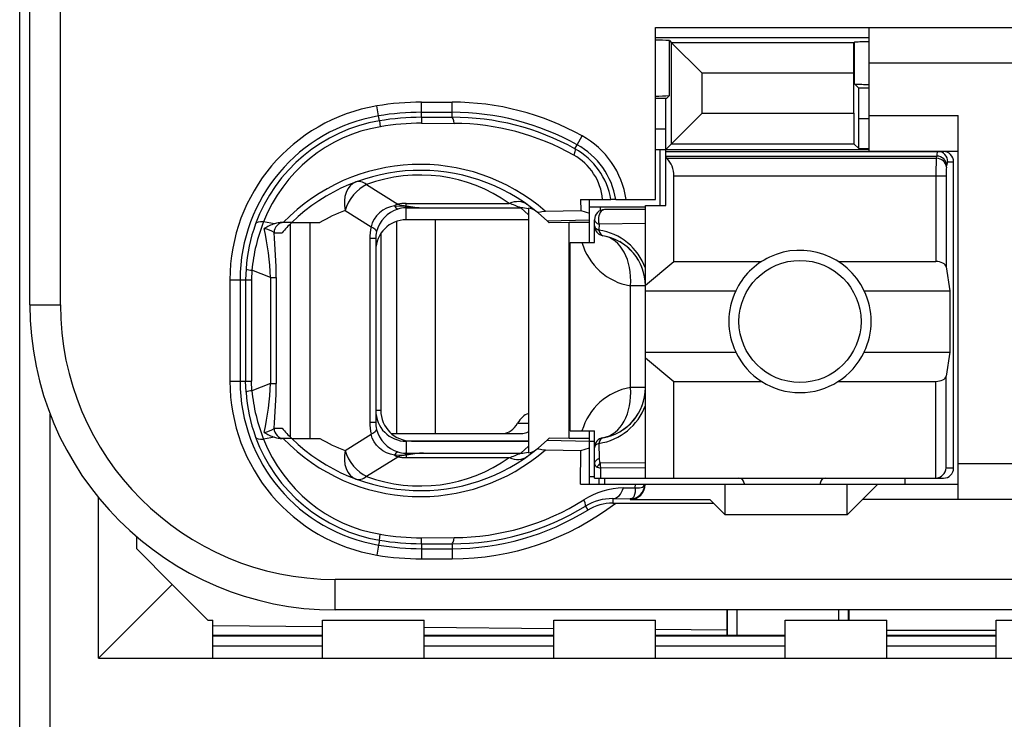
# Model space of a CAD drawing. Extents: x 0 to 188, y 0 to 176.
# Tile 18 of 35: x 0.5 to 10.18, y 103.08 to 109.95. Entities that reach past the tile are written whole.
import ezdxf

# ---------------------------------------------------------------- set-up
doc = ezdxf.new("R2010")
doc.units = 0
doc.header["$LTSCALE"] = 11.433915
doc.header["$MEASUREMENT"] = 0
doc.layers.get('0').update_dxf_attribs({"linetype": 'CONTINUOUS'})

msp = doc.modelspace()

# ---------------------------------------------------------------- linework, layer by layer
at = {"color": 7, "linetype": 'CONTINUOUS'}
for p, q in [((0.5001, 19.7018), (0.5001, 140.1005)), ((0.6001, 107.1519), (0.6001, 123.9519)), ((0.9001, 107.1519), (0.9001, 112.6606)), ((6.7502, 108.1868), (6.7502, 109.877)), ((6.7502, 109.877), (11.8, 109.877)), ((8.85, 108.6619), (8.85, 109.877)), ((6.7502, 109.7771), (8.85, 109.7771)), ((6.8867, 109.2069), (6.8867, 109.7471)), ((6.8867, 109.7471), (6.9073, 109.7261)), ((6.9073, 108.7343), (6.9073, 109.7261)), ((6.9073, 109.7261), (7.2078, 109.426)), ((8.7012, 109.7261), (6.9073, 109.7261)), ((8.7009, 109.426), (8.7012, 109.7261)), ((8.7029, 109.7282), (8.7012, 109.7261)), ((8.705, 109.7302), (8.7029, 109.7282)), ((8.705, 109.322), (8.705, 109.7302)), ((11.8, 109.527), (8.85, 109.527)), ((7.2078, 109.0347), (7.2078, 109.426)), ((8.7009, 109.426), (7.2078, 109.426)), ((8.7009, 109.0347), (8.7009, 109.426)), ((8.7487, 109.2782), (8.705, 109.322)), ((8.7501, 108.9782), (8.7487, 109.2782)), ((8.85, 109.2782), (8.7487, 109.2782)), ((6.8567, 109.177), (6.7502, 109.177)), ((6.8501, 108.8769), (6.8515, 109.1766)), ((6.8567, 109.177), (6.8867, 109.2069)), ((4.0279, 109.0071), (4.0114, 109.1056)), ((4.4503, 108.9937), (4.4503, 109.1425)), ((4.4503, 109.1425), (4.75, 109.1425)), ((4.75, 108.994), (4.75, 109.1425)), ((4.0362, 108.9589), (4.0279, 109.0071)), ((4.4503, 109.0426), (4.75, 109.0426)), ((4.4503, 108.9937), (4.75, 108.994)), ((4.4503, 108.9933), (4.451, 108.9351)), ((6.8501, 108.6771), (7.2078, 109.0347)), ((7.2078, 109.0347), (8.7009, 109.0347)), ((8.7009, 109.0347), (8.7012, 108.7343)), ((8.85, 109.0119), (9.7251, 109.0119)), ((9.7251, 105.2368), (9.7251, 109.0119)), ((4.0362, 108.9585), (4.0451, 108.901)), ((4.451, 108.9351), (4.7707, 108.9341)), ((8.7501, 108.6853), (8.7501, 108.9782)), ((8.85, 108.9782), (8.7501, 108.9782)), ((5.9792, 108.7243), (6.0278, 108.8118)), ((6.8501, 108.8769), (6.7502, 108.8769)), ((6.8501, 108.1269), (6.8501, 108.8769)), ((5.9575, 108.6847), (5.9792, 108.7243)), ((6.9073, 108.7343), (8.7012, 108.7343)), ((8.7501, 108.6853), (8.7012, 108.7343)), ((6.7502, 108.6771), (8.85, 108.6771)), ((6.795, 108.1269), (6.795, 108.6771)), ((6.8501, 108.6571), (9.58, 108.6571)), ((6.8501, 108.6127), (9.5143, 108.6127)), ((6.8601, 108.5906), (6.8501, 108.5989)), ((8.7501, 108.6853), (8.85, 108.6853)), ((8.85, 108.6619), (9.7251, 108.6619)), ((9.5108, 108.5906), (9.5143, 108.6127)), ((6.8601, 108.5906), (9.5108, 108.5906)), ((9.6104, 108.5038), (9.6138, 108.5262)), ((9.6238, 108.5569), (9.6803, 108.5569)), ((9.6803, 105.5468), (9.6803, 108.5569)), ((6.9301, 107.5757), (6.9301, 108.4173)), ((6.9301, 108.4173), (9.6059, 108.4173)), ((9.5063, 108.4173), (9.5063, 107.5757)), ((9.6059, 108.4173), (9.6059, 107.523)), ((3.9101, 108.3315), (4.2157, 108.1407)), ((4.144, 108.1148), (4.1051, 108.1)), ((4.185, 108.1245), (4.144, 108.1148)), ((4.185, 108.1245), (4.2911, 108.12)), ((4.2911, 108.12), (4.3001, 108.1234)), ((4.2911, 108.12), (4.2911, 108.1045)), ((4.3052, 108.1179), (4.2911, 108.12)), ((4.3001, 108.1234), (4.3001, 108.1476)), ((4.3001, 108.1476), (5.3122, 108.1476)), ((4.3052, 108.1179), (4.3004, 108.1048)), ((6.014, 108.1868), (6.0151, 108.0776)), ((6.014, 108.1868), (6.312, 108.1868)), ((6.0995, 108.1121), (6.6503, 108.1121)), ((6.1001, 107.762), (6.1001, 108.1868)), ((6.2045, 108.1121), (6.2045, 108.0759)), ((6.3127, 108.1868), (6.3138, 108.1868)), ((6.3599, 108.1868), (6.3141, 108.1868)), ((6.3602, 108.1868), (6.7502, 108.1868)), ((6.6503, 105.4469), (6.6503, 108.1269)), ((6.6503, 108.1269), (6.8501, 108.1269)), ((3.6979, 108.0769), (3.9552, 107.9164)), ((4.0069, 108.0256), (3.9838, 107.9918)), ((4.0355, 108.0549), (4.0069, 108.0256)), ((4.0686, 108.08), (4.0355, 108.0549)), ((4.1051, 108.1), (4.0686, 108.08)), ((4.3001, 108.1045), (4.2911, 108.1045)), ((4.3001, 107.987), (4.3001, 108.1045)), ((4.3001, 108.1045), (4.4699, 108.1031)), ((4.4699, 108.1031), (5.4256, 108.1031)), ((5.5, 108.0342), (5.4256, 108.1031)), ((5.5, 108.1011), (5.5, 105.695)), ((5.5989, 108.0508), (5.6837, 107.9749)), ((5.6671, 108.0697), (6.0151, 108.0776)), ((6.0151, 108.0776), (6.1001, 108.0528)), ((6.6503, 108.0869), (6.25, 108.0869)), ((3.0044, 107.947), (2.8983, 107.9674)), ((3.1739, 107.9595), (3.0809, 107.9595)), ((3.1618, 105.849), (3.1618, 107.9474)), ((3.1742, 107.9595), (3.4519, 107.9595)), ((3.3561, 105.8369), (3.3561, 107.9595)), ((3.9663, 107.955), (3.9552, 107.9164)), ((3.9838, 107.9918), (3.9663, 107.955)), ((4.2036, 107.9708), (4.2036, 105.8869)), ((5.5, 107.987), (4.3001, 107.987)), ((4.5854, 107.987), (4.5854, 105.8869)), ((5.6837, 107.9749), (6.1001, 107.9843)), ((5.6837, 107.9749), (5.7002, 107.9595)), ((5.7005, 107.9591), (5.7046, 107.955)), ((5.9, 107.9595), (5.7046, 107.955)), ((5.9, 105.8369), (5.9, 107.9595)), ((6.1001, 107.9595), (5.9, 107.9595)), ((6.1501, 107.762), (6.1501, 107.987)), ((6.1949, 107.9426), (6.1942, 107.8854)), ((6.6503, 107.9488), (6.1949, 107.9426)), ((3.0006, 107.8596), (3.0788, 107.8596)), ((4.05, 107.8523), (4.05, 106.1119)), ((3.9415, 107.801), (3.9415, 105.9954)), ((4, 107.801), (3.9415, 107.801)), ((4, 107.801), (4, 105.9954)), ((5.9103, 105.912), (5.9103, 107.762)), ((5.9103, 107.762), (6.1501, 107.762)), ((6.6503, 107.3445), (6.9301, 107.5757)), ((6.9301, 107.5757), (7.792, 107.5757)), ((8.5482, 107.5757), (9.5063, 107.5757)), ((2.725, 107.5033), (2.7212, 107.3969)), ((2.7829, 107.4899), (2.7798, 107.3969)), ((2.9658, 107.4179), (2.7829, 107.4899)), ((9.6059, 107.523), (9.6417, 107.287)), ((2.5669, 107.3969), (2.5669, 106.3995)), ((2.5669, 107.3969), (2.7798, 107.3969)), ((2.6671, 107.3969), (2.6671, 106.3995)), ((2.7212, 107.3969), (2.7212, 106.3995)), ((2.7798, 107.3969), (2.7798, 106.3995)), ((2.9658, 107.4179), (2.9658, 106.3785)), ((2.9658, 107.4179), (3.0213, 107.4179)), ((3.0213, 107.4179), (3.0213, 106.3785)), ((6.5036, 106.3368), (6.5036, 107.3369)), ((6.6503, 107.3369), (6.5036, 107.3369)), ((6.6503, 107.287), (7.5381, 107.287)), ((8.8021, 107.287), (9.6417, 107.287)), ((9.6417, 107.287), (9.6417, 106.6868)), ((0.6001, 107.1519), (0.9001, 107.1519)), ((6.6503, 106.6868), (7.5381, 106.6868)), ((8.8021, 106.6868), (9.6417, 106.6868)), ((9.6417, 106.6868), (9.6059, 106.4508)), ((6.6503, 106.6293), (6.9301, 106.3981)), ((2.5669, 106.3995), (2.7798, 106.3995)), ((2.725, 106.2931), (2.7212, 106.3995)), ((2.7829, 106.3065), (2.7798, 106.3995)), ((2.9658, 106.3785), (2.7829, 106.3065)), ((2.9658, 106.3785), (3.0213, 106.3785)), ((6.9301, 105.4469), (6.9301, 106.3981)), ((6.9301, 106.3981), (7.792, 106.3981)), ((8.5482, 106.3981), (9.5063, 106.3981)), ((9.5063, 105.4469), (9.5063, 106.3981)), ((9.6059, 105.5468), (9.6059, 106.4508)), ((6.6503, 106.3368), (6.5036, 106.3368)), ((4.05, 106.1119), (4, 106.1119)), ((0.8002, 100.229), (0.8002, 106.075)), ((4, 105.9954), (3.9415, 105.9954)), ((5.3942, 105.9868), (5.5, 105.9868)), ((3.0006, 105.9368), (3.0788, 105.9368)), ((4.1516, 105.8869), (5.4459, 105.8869)), ((5.9103, 105.912), (6.1501, 105.912)), ((6.1001, 105.387), (6.1001, 105.912)), ((6.1501, 105.4469), (6.1501, 105.912)), ((3.0044, 105.849), (2.8983, 105.829)), ((3.1739, 105.8369), (3.0809, 105.8369)), ((3.1742, 105.8369), (3.4519, 105.8369)), ((3.6979, 105.7191), (3.9552, 105.88)), ((3.9663, 105.8414), (3.9552, 105.88)), ((3.9838, 105.8046), (3.9663, 105.8414)), ((4.0069, 105.7708), (3.9838, 105.8046)), ((4.3001, 105.8094), (4.3001, 105.6919)), ((5.5, 105.8094), (4.3001, 105.8094)), ((4.35, 105.8118), (5.5, 105.8118)), ((5.5989, 105.7456), (5.6837, 105.8211)), ((5.6837, 105.8211), (5.7002, 105.8369)), ((5.6837, 105.8211), (6.1001, 105.8121)), ((5.7005, 105.8373), (5.7043, 105.8407)), ((5.9, 105.8369), (5.7046, 105.8411)), ((6.1001, 105.8369), (5.9, 105.8369)), ((6.1001, 105.8118), (6.1501, 105.8118)), ((6.1942, 105.7884), (6.1966, 105.6385)), ((4.0355, 105.7415), (4.0069, 105.7708)), ((4.0686, 105.7164), (4.0355, 105.7415)), ((4.1051, 105.6964), (4.0686, 105.7164)), ((4.144, 105.6816), (4.1051, 105.6964)), ((4.2911, 105.6764), (4.2911, 105.6919)), ((4.3001, 105.6919), (4.2911, 105.6919)), ((4.3001, 105.6919), (4.4699, 105.6933)), ((4.3052, 105.6785), (4.3004, 105.6916)), ((4.4699, 105.6933), (5.4256, 105.6933)), ((5.5, 105.7622), (5.4256, 105.6933)), ((5.6671, 105.7267), (6.0151, 105.7188)), ((6.0119, 105.387), (6.0151, 105.7188)), ((6.0151, 105.7188), (6.1001, 105.7436)), ((3.9101, 105.4649), (4.2157, 105.6557)), ((4.185, 105.6719), (4.144, 105.6816)), ((4.185, 105.6719), (4.2911, 105.6764)), ((4.3052, 105.6785), (4.2911, 105.6764)), ((4.2911, 105.6764), (4.3001, 105.673)), ((4.3001, 105.673), (4.3001, 105.6488)), ((4.3001, 105.6488), (5.3122, 105.6488)), ((6.6503, 105.5982), (6.2056, 105.593)), ((6.1763, 105.5562), (6.2121, 105.5444)), ((6.6503, 105.5486), (6.2121, 105.5444)), ((6.2135, 105.4469), (6.2121, 105.5444)), ((9.6059, 105.5468), (9.6803, 105.5468)), ((11.8, 105.5868), (9.7251, 105.5868)), ((6.1001, 105.4618), (6.1501, 105.4618)), ((6.1504, 105.4469), (9.58, 105.4469)), ((6.1953, 105.387), (6.1953, 105.4469)), ((6.25, 105.4469), (6.25, 105.387)), ((9.2, 105.4469), (9.2, 105.387)), ((6.0119, 105.387), (9.7251, 105.387)), ((6.4361, 105.3512), (6.5511, 105.3529)), ((6.5501, 105.3091), (6.5449, 105.2847)), ((6.5515, 105.3302), (6.5501, 105.3091)), ((6.5511, 105.3529), (6.5518, 105.387)), ((6.5511, 105.3529), (6.5515, 105.3302)), ((6.5511, 105.3529), (6.5918, 105.3529)), ((6.5918, 105.3529), (6.6083, 105.3556)), ((6.6083, 105.3556), (6.6217, 105.3598)), ((6.6217, 105.3598), (6.6324, 105.3657)), ((6.6324, 105.3657), (6.6396, 105.3732)), ((6.6396, 105.3732), (6.6438, 105.3867)), ((7.4351, 105.0869), (7.4351, 105.387)), ((7.6201, 105.397), (7.6201, 105.387)), ((8.3701, 105.397), (8.3701, 105.387)), ((8.6351, 105.0869), (8.6351, 105.387)), ((8.9351, 105.387), (8.7852, 105.2368)), ((1.2753, 103.6768), (1.2753, 105.2561)), ((6.3306, 105.2454), (6.3306, 105.202)), ((6.3306, 105.2454), (6.5001, 105.2434)), ((6.5091, 105.2444), (6.5001, 105.2434)), ((6.5001, 105.2434), (6.5001, 105.2368)), ((6.5001, 105.2368), (7.2853, 105.2368)), ((6.5246, 105.2516), (6.5091, 105.2444)), ((6.5363, 105.265), (6.5246, 105.2516)), ((6.5449, 105.2847), (6.5363, 105.265)), ((7.32, 105.202), (7.2853, 105.2368)), ((8.6351, 105.0869), (8.7852, 105.2368)), ((11.8, 105.2368), (8.7852, 105.2368)), ((6.0609, 105.172), (6.0847, 105.1338)), ((6.3306, 105.202), (7.32, 105.202)), ((7.32, 105.202), (7.4351, 105.0869)), ((8.6351, 105.0869), (7.4351, 105.0869)), ((1.6501, 104.7521), (1.6501, 104.872)), ((4.0362, 104.8375), (4.0279, 104.7893)), ((4.0362, 104.8379), (4.0451, 104.8954)), ((4.4503, 104.803), (4.451, 104.8613)), ((4.451, 104.8613), (4.7707, 104.8623)), ((2.0002, 104.4021), (1.6501, 104.7521)), ((4.0279, 104.7893), (4.0114, 104.6908)), ((4.4503, 104.8027), (4.4503, 104.6539)), ((4.4503, 104.8027), (4.75, 104.8024)), ((4.4503, 104.7538), (4.75, 104.7538)), ((4.75, 104.8024), (4.75, 104.6539)), ((4.4503, 104.6539), (4.75, 104.6539)), ((3.6, 104.1519), (3.6, 104.452)), ((11.9003, 104.452), (3.6, 104.452)), ((2.0002, 104.4021), (1.2753, 103.6768)), ((2.3502, 104.052), (2.0002, 104.4021)), ((11.6002, 104.1519), (3.6, 104.1519)), ((7.4503, 104.1519), (7.4503, 103.9018)), ((7.4579, 103.9018), (7.4579, 104.1519)), ((7.5502, 104.1519), (7.5502, 103.9018)), ((8.5503, 104.1519), (8.5503, 104.052)), ((8.6426, 104.1519), (8.6426, 104.052)), ((8.6502, 104.1519), (8.6502, 104.052)), ((2.3502, 104.052), (2.4001, 104.052)), ((2.4001, 103.6768), (2.4001, 104.052)), ((3.4753, 103.6768), (3.4753, 104.052)), ((3.4753, 104.052), (4.4751, 104.052)), ((4.4751, 103.6768), (4.4751, 104.052)), ((5.7501, 103.6768), (5.7501, 104.052)), ((5.7501, 104.052), (6.7502, 104.052)), ((6.7502, 103.6768), (6.7502, 104.052)), ((8.0253, 103.6768), (8.0253, 104.052)), ((8.0253, 104.052), (9.025, 104.052)), ((9.025, 103.6768), (9.025, 104.052)), ((10.1003, 103.6768), (10.1003, 104.052)), ((10.1003, 104.052), (10.8503, 104.052)), ((3.4753, 103.9866), (2.4001, 103.9959)), ((5.7501, 103.9666), (4.4751, 103.978)), ((7.4503, 103.9518), (6.7502, 103.958)), ((9.025, 103.9518), (10.1003, 103.9518)), ((3.4753, 103.9018), (2.4001, 103.9018)), ((3.4753, 103.8929), (2.4001, 103.8929)), ((5.7501, 103.9018), (4.4751, 103.9018)), ((5.7501, 103.8929), (4.4751, 103.8929)), ((8.0253, 103.9018), (6.7502, 103.9018)), ((8.0253, 103.8929), (6.7502, 103.8929)), ((10.1003, 103.9018), (9.025, 103.9018)), ((10.1003, 103.8929), (9.025, 103.8929)), ((3.4753, 103.7944), (2.4001, 103.7944)), ((5.7501, 103.7944), (4.4751, 103.7944)), ((8.0253, 103.7944), (6.7502, 103.7944)), ((10.1003, 103.7944), (9.025, 103.7944)), ((1.2753, 103.6768), (11.2251, 103.6768))]:
    msp.add_line(p, q, dxfattribs=at)
for centre, radius, start, end in [((6.7631, 107.7498), 2.0011, 86.46092, 90.36913), ((8.8389, 107.8915), 1.8439, 89.65366, 94.16372), ((6.7632, 111.1814), 1.9787, 269.6235, 273.57606), ((4.2999, 107.3968), 1.733, 99.58219, 179.9979), ((4.4508, 106.5052), 2.6373, 90.0103, 99.59089), ((4.7506, 106.5112), 2.6313, 60.96376, 90.01315), ((4.2999, 107.3971), 1.6328, 99.58952, 180.0078), ((4.4488, 106.529), 2.5136, 89.96625, 99.63945), ((4.4509, 106.5038), 2.4898, 90.0136, 99.58803), ((4.7503, 106.5113), 2.5313, 60.95655, 90.00676), ((4.7563, 106.5071), 2.4869, 61.1166, 90.14389), ((4.2977, 107.4067), 1.574, 99.56408, 159.98978), ((4.295, 107.4228), 1.4991, 99.59297, 158.70003), ((4.4504, 106.5107), 2.4244, 89.9867, 99.62302), ((4.7553, 106.5056), 2.4286, 60.62778, 89.63782), ((5.6109, 108.0599), 0.8598, 8.49231, 60.99288), ((5.6117, 108.0604), 0.7588, 9.59032, 61.02951), ((5.674, 108.1345), 0.5585, 5.38058, 60.79704), ((5.6153, 108.0651), 0.7076, 9.90481, 61.11137), ((9.5802, 108.557), 0.1001, 359.94084, 90.07933), ((4.4373, 106.659), 1.8714, 48.91947, 135.98233), ((6.7024, 108.4284), 0.2272, 357.20296, 45.80106), ((12.4127, 108.4348), 2.9064, 176.92669, 180.3449), ((10.2108, 108.4318), 0.6047, 173.162, 181.37447), ((4.4372, 106.6591), 1.8128, 50.14784, 134.16488), ((4.4371, 106.9131), 1.5132, 54.6671, 110.38295), ((4.5197, 109.2386), 1.1366, 258.86194, 267.49194), ((4.5277, 109.6674), 1.5653, 261.83126, 267.88614), ((4.7547, 106.5591), 1.6835, 66.51471, 70.65936), ((4.2213, 106.6647), 1.506, 110.33456, 120.71965), ((4.3131, 107.7904), 0.3154, 107.40075, 165.34208), ((5.4292, 107.82), 0.2831, 75.52729, 90.73789), ((6.2501, 107.9869), 0.1, 90.04068, 179.95932), ((4.3278, 107.3944), 1.6065, 159.94326, 176.11217), ((4.4774, 107.3331), 1.7018, 158.11593, 174.71369), ((3.0843, 107.6965), 0.263, 90.75345, 107.69471), ((4.3008, 107.6866), 0.3005, 90.13956, 180.12284), ((0.0511, 107.2918), 2.9174, 2.47649, 12.02998), ((-1.9533, 107.4064), 4.9746, 0.13262, 5.22694), ((4.2884, 107.8014), 0.2884, 166.2574, 180.07787), ((6.1097, 107.3167), 0.5746, 19.7886, 81.54288), ((6.1501, 107.3366), 0.5003, 0.03019, 80.3995), ((6.6033, 107.9278), 0.5992, 196.05647, 260.41821), ((6.1425, 107.3329), 0.5086, 20.24274, 39.99154), ((8.1719, 106.9869), 0.7012, 154.66472, 205.33528), ((8.1711, 106.9869), 0.6987, 334.56855, 25.43145), ((3.6002, 107.152), 3.0001, 180.00237, 269.99768), ((3.6002, 107.152), 2.7, 180.0024, 269.9976), ((8.1701, 106.9873), 0.6998, 205.42993, 334.57007), ((4.3005, 106.3998), 1.7336, 180.00838, 260.39996), ((4.2999, 106.3993), 1.6328, 179.99138, 260.4113), ((0.0559, 106.504), 2.9126, 347.96216, 357.53137), ((-1.9533, 106.39), 4.9746, 354.77306, 359.86738), ((4.3278, 106.402), 1.6065, 183.8876, 200.05697), ((4.4775, 106.4633), 1.7019, 185.28814, 201.88418), ((6.6033, 105.7458), 0.5994, 99.57938, 163.89868), ((6.15, 106.3371), 0.5003, 279.60607, 359.96423), ((4.3006, 106.1096), 0.3002, 179.8299, 269.9077), ((4.3501, 106.1119), 0.3001, 180.00697, 269.99303), ((6.1097, 106.357), 0.5745, 278.45335, 340.20986), ((6.1427, 106.341), 0.5083, 320.00735, 339.77), ((4.2935, 105.9953), 0.2935, 179.97392, 193.62184), ((4.3616, 107.0667), 1.7094, 221.37371, 225.98889), ((4.3131, 106.006), 0.3154, 194.65757, 252.60038), ((4.2977, 106.3896), 1.5739, 200.00873, 260.43741), ((4.2951, 106.3736), 1.4992, 201.30095, 260.40393), ((3.0843, 106.0999), 0.263, 252.30741, 269.24879), ((4.4373, 107.1368), 1.8711, 224.00646, 311.09161), ((4.4372, 107.1368), 1.8124, 225.82417, 309.86297), ((4.2362, 107.1585), 1.5368, 239.31468, 249.49738), ((4.5197, 104.5577), 1.1366, 92.50806, 101.13806), ((4.7547, 107.2373), 1.6835, 289.34064, 293.48529), ((4.4371, 106.8833), 1.5132, 249.61705, 305.3329), ((9.4953, 105.5583), 0.1116, 275.69044, 354.10689), ((7.5701, 105.3969), 0.05, 0.05364, 89.94636), ((8.4201, 105.3969), 0.05, 90.05364, 179.94636), ((6.4512, 104.5976), 0.7541, 91.15104, 122.43314), ((6.5002, 105.3869), 0.1436, 269.96187, 0.0393), ((4.7557, 107.29), 2.4277, 270.35447, 302.1275), ((6.3199, 104.7523), 0.4932, 88.75659, 121.68009), ((4.7505, 107.2867), 2.6328, 269.98982, 307.64435), ((4.7571, 107.2866), 2.4842, 269.83777, 301.65755), ((4.75, 107.2878), 2.534, 270.00098, 301.78297), ((6.329, 104.7304), 0.4716, 89.80222, 121.20531), ((4.4478, 107.2555), 2.4527, 260.33897, 270.05857), ((4.4505, 107.2897), 2.4284, 260.38991, 270.01026), ((4.4488, 107.2674), 2.5136, 260.36055, 270.03375), ((4.449, 107.2943), 2.6404, 260.4604, 270.02909)]:
    msp.add_arc(centre, radius, start, end, dxfattribs=at)
for points in [[(8.705, 109.3216), (8.7532, 109.3179), (8.8018, 109.3161), (8.85, 109.3168)], [(4.7707, 108.9341), (4.7652, 108.9716), (4.7579, 108.9933), (4.75, 108.994)], [(9.5232, 108.6571), (9.5173, 108.643), (9.5143, 108.6278), (9.5149, 108.6127)], [(9.6138, 108.5262), (9.6114, 108.5727), (9.5676, 108.6106), (9.5143, 108.6127)], [(9.6238, 108.5569), (9.6238, 108.6123), (9.5793, 108.6571), (9.5242, 108.6571)], [(9.6104, 108.5038), (9.608, 108.5503), (9.5642, 108.5885), (9.5108, 108.5906)], [(9.6228, 108.5572), (9.6169, 108.5479), (9.6142, 108.5372), (9.6145, 108.5262)], [(3.8054, 108.3584), (3.7175, 108.3257), (3.6731, 108.2099), (3.6979, 108.0769)], [(3.9101, 108.3315), (3.8168, 108.2895), (3.733, 108.1889), (3.6979, 108.0769)], [(3.9101, 108.3315), (3.8722, 108.3601), (3.8357, 108.3694), (3.8054, 108.3584)], [(4.2157, 108.1407), (4.2053, 108.1359), (4.195, 108.1307), (4.185, 108.1245)], [(4.1857, 108.1248), (4.1919, 108.11), (4.2036, 108.098), (4.2184, 108.091)], [(4.2153, 108.1403), (4.2432, 108.1324), (4.2715, 108.1265), (4.3001, 108.1234)], [(4.3001, 108.1476), (4.2718, 108.1476), (4.2436, 108.1452), (4.2157, 108.1407)], [(5.4855, 108.1379), (5.4404, 108.17), (5.3777, 108.1734), (5.3122, 108.1476)], [(4.2911, 108.1045), (4.2663, 108.1035), (4.2422, 108.0993), (4.2188, 108.0918)], [(5.5782, 108.0676), (5.5558, 108.0859), (5.5286, 108.0976), (5.5, 108.1011)], [(2.8983, 107.9674), (2.8549, 107.9705), (2.8259, 107.9622), (2.8187, 107.9454)], [(3.0044, 107.9474), (2.9692, 107.936), (2.9355, 107.9202), (2.9048, 107.8995)], [(3.0991, 107.9595), (3.0447, 107.9595), (3.0006, 107.9147), (3.0006, 107.8596)], [(3.1739, 107.9591), (3.1408, 107.9271), (3.1091, 107.8937), (3.0788, 107.8596)], [(3.9552, 107.9164), (3.9459, 107.8785), (3.9415, 107.8399), (3.9415, 107.801)], [(4.0083, 107.8699), (4.01, 107.8823), (3.9911, 107.8988), (3.9552, 107.9164)], [(6.1501, 107.987), (6.1501, 107.9691), (6.167, 107.9526), (6.1949, 107.9426)], [(6.1501, 107.9284), (6.1501, 107.9112), (6.1666, 107.895), (6.1942, 107.8854)], [(6.1501, 107.9284), (6.1501, 107.905), (6.1584, 107.882), (6.1739, 107.864)], [(3.001, 107.8599), (2.972, 107.8799), (2.9393, 107.893), (2.9045, 107.8988)], [(6.1739, 107.864), (6.1815, 107.8551), (6.1904, 107.8475), (6.2008, 107.8416)], [(6.1942, 107.8854), (6.1994, 107.854), (6.2142, 107.8334), (6.2335, 107.8299)], [(6.2008, 107.8416), (6.2107, 107.8358), (6.2217, 107.832), (6.2335, 107.8299)], [(6.5036, 107.3369), (6.5249, 107.5884), (6.4088, 107.8003), (6.2335, 107.8299)], [(6.5322, 107.6597), (6.4943, 107.7045), (6.4488, 107.7421), (6.3978, 107.7714)], [(9.6059, 107.523), (9.6014, 107.5526), (9.5584, 107.5757), (9.5063, 107.5757)], [(2.7247, 107.5023), (2.7433, 107.4954), (2.7629, 107.4913), (2.7829, 107.4906)], [(9.5063, 106.3981), (9.5584, 106.3981), (9.6014, 106.4212), (9.6059, 106.4508)], [(2.7829, 106.3058), (2.7629, 106.3051), (2.7433, 106.301), (2.7247, 106.2941)], [(6.2335, 105.8438), (6.4088, 105.8734), (6.5249, 106.0853), (6.5036, 106.3368)], [(5.5004, 106.0812), (5.4594, 106.0684), (5.4218, 106.0354), (5.3942, 105.9868)], [(3.9415, 105.9954), (3.9415, 105.9565), (3.9459, 105.9179), (3.9552, 105.88)], [(5.2544, 105.8869), (5.3078, 105.8886), (5.3584, 105.9248), (5.3942, 105.9868)], [(6.3978, 105.9027), (6.4488, 105.9317), (6.4943, 105.9696), (6.5322, 106.014)], [(2.9045, 105.8972), (2.9393, 105.9031), (2.972, 105.9165), (3.001, 105.9361)], [(2.9048, 105.8965), (2.9355, 105.8762), (2.9692, 105.8604), (3.0044, 105.849)], [(3.0006, 105.9368), (3.0006, 105.8817), (3.0447, 105.8369), (3.0991, 105.8369)], [(3.9552, 105.88), (3.9911, 105.8976), (4.01, 105.9141), (4.0083, 105.9262)], [(5.4459, 105.8869), (5.4642, 105.8876), (5.4824, 105.892), (5.4997, 105.9007)], [(2.8187, 105.851), (2.8259, 105.8342), (2.8549, 105.8259), (2.8983, 105.829)], [(6.2335, 105.8438), (6.1852, 105.8359), (6.1501, 105.7942), (6.1501, 105.7453)], [(6.1942, 105.7884), (6.1666, 105.7787), (6.1501, 105.7625), (6.1501, 105.7453)], [(6.2335, 105.8438), (6.2142, 105.8407), (6.1994, 105.8197), (6.1942, 105.7884)], [(3.6979, 105.7191), (3.6731, 105.5865), (3.7175, 105.4707), (3.8054, 105.438)], [(3.6979, 105.7191), (3.733, 105.6075), (3.8168, 105.5069), (3.9101, 105.4649)], [(4.2184, 105.7053), (4.2036, 105.6984), (4.1919, 105.6864), (4.1857, 105.6716)], [(4.2188, 105.7046), (4.2422, 105.6971), (4.2663, 105.6929), (4.2911, 105.6919)], [(4.4699, 105.6933), (4.4148, 105.6912), (4.36, 105.6861), (4.3052, 105.6785)], [(5.4256, 105.6933), (5.4508, 105.6929), (5.4759, 105.696), (5.5, 105.7019)], [(5.5, 105.6953), (5.5286, 105.6988), (5.5558, 105.7105), (5.5782, 105.7284)], [(4.185, 105.6719), (4.195, 105.6657), (4.2053, 105.6602), (4.2157, 105.6557)], [(4.3001, 105.673), (4.2715, 105.6699), (4.2432, 105.664), (4.2153, 105.6561)], [(4.2157, 105.6557), (4.2436, 105.6512), (4.2718, 105.6488), (4.3001, 105.6488)], [(5.3122, 105.6488), (5.3777, 105.6227), (5.4404, 105.6264), (5.4855, 105.6585)], [(6.1966, 105.6385), (6.1677, 105.6285), (6.1501, 105.6113), (6.1501, 105.5927)], [(6.1966, 105.6381), (6.1956, 105.6227), (6.1987, 105.6071), (6.2056, 105.593)], [(6.1501, 105.5923), (6.1494, 105.5758), (6.1601, 105.5606), (6.1763, 105.5562)], [(6.2056, 105.593), (6.1935, 105.583), (6.1835, 105.5703), (6.1763, 105.5562)], [(6.2056, 105.593), (6.2063, 105.5768), (6.2083, 105.5606), (6.2121, 105.5444)], [(9.58, 105.4469), (9.6355, 105.4469), (9.6803, 105.4917), (9.6803, 105.5468)], [(3.8054, 105.438), (3.8357, 105.427), (3.8722, 105.4363), (3.9101, 105.4649)], [(6.3306, 105.2454), (6.3744, 105.2465), (6.4147, 105.2871), (6.4361, 105.3512)], [(4.75, 104.8024), (4.7579, 104.803), (4.7652, 104.8248), (4.7707, 104.8623)]]:
    msp.add_open_spline(points, degree=3, dxfattribs=at)
for points, knots in [([(5.9575, 108.6847), (5.9586, 108.6833), (5.9603, 108.6788), (5.9603, 108.6788), (5.9603, 108.6788), (5.9603, 108.6722), (5.9603, 108.6722), (5.9603, 108.6722), (5.9568, 108.6533), (5.9568, 108.6533), (5.9568, 108.6533), (5.9465, 108.6219), (5.9465, 108.6219)], [0, 0, 0, 0, 1, 1, 1, 2, 2, 2, 3, 3, 3, 4, 4, 4, 4]), ([(5.5989, 108.0508), (5.5989, 108.0508), (5.5961, 108.0542), (5.5961, 108.0542), (5.5958, 108.0556), (5.5961, 108.0573), (5.5961, 108.0573), (5.5968, 108.0583), (5.5989, 108.0601), (5.5989, 108.0601), (5.5989, 108.0601), (5.6041, 108.0625), (5.6041, 108.0625), (5.6041, 108.0625), (5.6196, 108.0659), (5.6196, 108.0659), (5.6196, 108.0659), (5.634, 108.0676), (5.634, 108.0676), (5.634, 108.0676), (5.6671, 108.0697), (5.6671, 108.0697)], [0, 0, 0, 0, 1, 1, 1, 2, 2, 2, 3, 3, 3, 4, 4, 4, 5, 5, 5, 6, 6, 6, 7, 7, 7, 7]), ([(6.25, 108.0869), (6.2162, 108.0869), (6.1887, 108.0421), (6.1887, 107.987), (6.1887, 107.9715), (6.1908, 107.9564), (6.1949, 107.9426)], [0, 0, 0, 0, 1, 1, 1, 2, 2, 2, 2]), ([(8.8021, 107.287), (8.6364, 107.636), (8.2192, 107.7844), (7.8702, 107.6191), (7.7245, 107.5498), (7.6074, 107.4324), (7.5381, 107.287)], [0, 0, 0, 0, 1, 1, 1, 2, 2, 2, 2]), ([(8.7701, 106.9869), (8.7701, 107.3183), (8.5014, 107.587), (8.1703, 107.587), (7.8389, 107.587), (7.5702, 107.3183), (7.5702, 106.9869), (7.5702, 106.6555), (7.8389, 106.3868), (8.1703, 106.3868), (8.5014, 106.3868), (8.7701, 106.6555), (8.7701, 106.9869), (8.7701, 106.9869), (8.7701, 106.9869), (8.7701, 106.9869)], [0, 0, 0, 0, 1, 1, 1, 2, 2, 2, 3, 3, 3, 4, 4, 4, 5, 5, 5, 5]), ([(5.5989, 105.7456), (5.5989, 105.7456), (5.5961, 105.7422), (5.5961, 105.7422), (5.5958, 105.7405), (5.5961, 105.7391), (5.5961, 105.7391), (5.5968, 105.7381), (5.5989, 105.7363), (5.5989, 105.7363), (5.5989, 105.7363), (5.6041, 105.7339), (5.6041, 105.7339), (5.6041, 105.7339), (5.6196, 105.7305), (5.6196, 105.7305), (5.6196, 105.7305), (5.634, 105.7284), (5.634, 105.7284), (5.634, 105.7284), (5.6671, 105.7267), (5.6671, 105.7267)], [0, 0, 0, 0, 1, 1, 1, 2, 2, 2, 3, 3, 3, 4, 4, 4, 5, 5, 5, 6, 6, 6, 7, 7, 7, 7]), ([(6.5001, 105.2368), (6.5814, 105.2368), (6.6476, 105.3029), (6.6476, 105.3843), (6.6476, 105.3853), (6.6476, 105.386), (6.6476, 105.387)], [0, 0, 0, 0, 1, 1, 1, 2, 2, 2, 2]), ([(6.0609, 105.172), (6.0619, 105.1734), (6.0633, 105.1779), (6.0633, 105.1779), (6.0633, 105.1779), (6.063, 105.1848), (6.063, 105.1848), (6.063, 105.1848), (6.0585, 105.2034), (6.0585, 105.2034), (6.0585, 105.2034), (6.0468, 105.234), (6.0468, 105.234)], [0, 0, 0, 0, 1, 1, 1, 2, 2, 2, 3, 3, 3, 4, 4, 4, 4])]:
    msp.add_open_spline(points, degree=3, knots=knots, dxfattribs=at)

doc.saveas('drawing.dxf')
